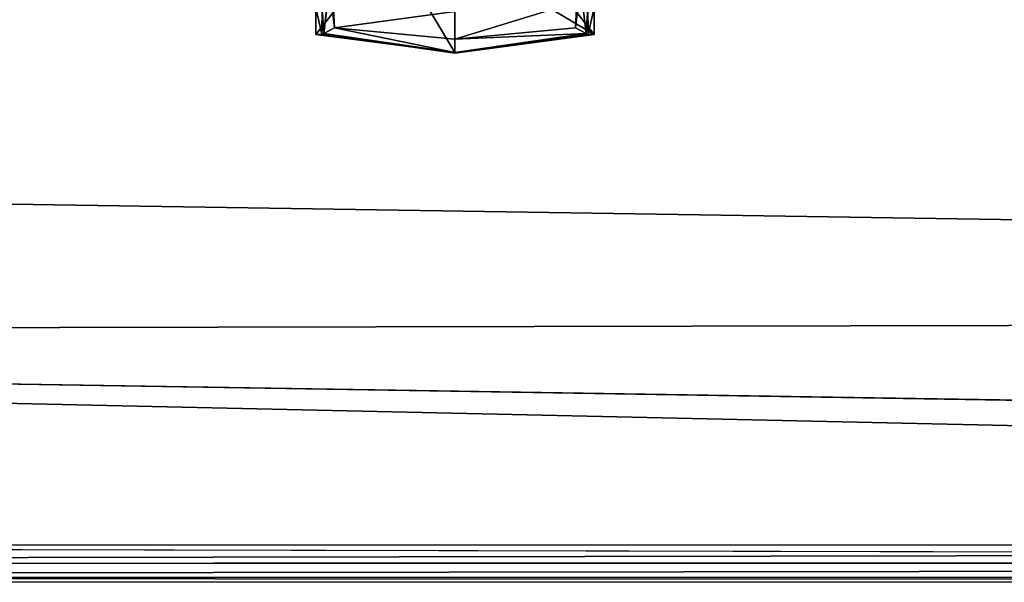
# Model space of a CAD drawing. Extents: x 0 to 22.9, y 0 to 20.5.
# Tile 41 of 233: x 7.2 to 9.4, y 0 to 1.2. Entities that reach past the tile are written whole.
import ezdxf

# ---------------------------------------------------------------- set-up
doc = ezdxf.new("R2010")
doc.units = 0
doc.header["$MEASUREMENT"] = 0
doc.layers.get('0').update_dxf_attribs({"color": 13, "linetype": 'CONTINUOUS'})
doc.layers.add('GALVANIZED_METAL', color=252, linetype='CONTINUOUS')
doc.layers.add('STAINLESS_STEEL', color=251, linetype='CONTINUOUS')

# ---------------------------------------------------------------- blocks, each defined once
blk = doc.blocks.new('NGM5458UC_TRADECAD_DXF')
at = {"layer": 'GALVANIZED_METAL', "color": 0}
for p, q in [((0.6671, 0.9145), (22.2899, 0.579)), ((0.6671, 0.9145), (22.2899, 0.579)), ((0.5322, 0.5328, 1.7247), (22.4248, 0.1828, 1.7247)), ((0.5322, 0.5328, 1.7247), (22.4248, 0.1828, 1.7247)), ((0.0724, 0.0861, 1.7247), (22.9128, 0.0364, 1.7247))]:
    blk.add_line(p, q, dxfattribs=at)
at = {"layer": 'STAINLESS_STEEL', "color": 0}
for p, q in [((7.8825, 1.1768, 2.2887), (8.0392, 1.376, 2.2887)), ((7.8825, 1.1768, 2.2887), (8.0392, 1.376, 2.2887)), ((8.4805, 1.1768, 2.2887), (8.3238, 1.3768, 2.2887)), ((8.4805, 1.1768, 2.2887), (8.3238, 1.3768, 2.2887)), ((8.1815, 1.3556, 2.2887), (8.1815, 1.138, 2.2887)), ((8.1815, 1.3556, 2.2887), (8.1815, 1.138, 2.2887)), ((7.8995, 1.1795, 2.5418), (7.9115, 1.2819, 2.5423)), ((7.8995, 1.1795, 2.5418), (7.9115, 1.2819, 2.5423)), ((8.4635, 1.1795, 2.5418), (8.4515, 1.2819, 2.5423)), ((8.4635, 1.1795, 2.5418), (8.4515, 1.2819, 2.5423)), ((7.8825, 1.2345, 2.2887), (7.8825, 1.1768, 2.2887)), ((7.8825, 1.2345, 2.2887), (7.8825, 1.1768, 2.2887)), ((7.8954, 1.1777, 2.502), (7.8963, 1.2351, 2.502)), ((7.8954, 1.1777, 2.502), (7.8963, 1.2351, 2.502)), ((7.9195, 1.2471, 3.2789), (7.9223, 1.1912, 3.2791)), ((7.9195, 1.2471, 3.2789), (7.9223, 1.1912, 3.2791)), ((8.4434, 1.2471, 3.2788), (8.4407, 1.1912, 3.2789)), ((8.4434, 1.2471, 3.2788), (8.4407, 1.1912, 3.2789)), ((8.4667, 1.2351, 2.502), (8.4675, 1.1777, 2.502)), ((8.4667, 1.2351, 2.502), (8.4675, 1.1777, 2.502)), ((8.4805, 1.1768, 2.2887), (8.4805, 1.2345, 2.2887)), ((8.4805, 1.1768, 2.2887), (8.4805, 1.2345, 2.2887)), ((8.1815, 1.1671, 3.2789), (8.1815, 1.2264, 3.2787)), ((8.1815, 1.1671, 3.2789), (8.1815, 1.2264, 3.2787)), ((7.9223, 1.1912, 3.2791), (7.8995, 1.1795, 2.5418)), ((7.9223, 1.1912, 3.2791), (7.8995, 1.1795, 2.5418)), ((7.9223, 1.1912, 3.2791), (8.1815, 1.1671, 3.2789)), ((7.9223, 1.1912, 3.2791), (8.1815, 1.1671, 3.2789)), ((8.1815, 1.1671, 3.2789), (8.4407, 1.1912, 3.2789)), ((8.1815, 1.1671, 3.2789), (8.4407, 1.1912, 3.2789)), ((8.4407, 1.1912, 3.2789), (8.4635, 1.1795, 2.5418)), ((8.4407, 1.1912, 3.2789), (8.4635, 1.1795, 2.5418)), ((7.8825, 1.1768, 2.2887), (7.8954, 1.1777, 2.502)), ((7.8825, 1.1768, 2.2887), (7.8954, 1.1777, 2.502)), ((8.1815, 1.138, 2.2887), (7.8825, 1.1768, 2.2887)), ((8.1815, 1.138, 2.2887), (7.8825, 1.1768, 2.2887)), ((7.8995, 1.1795, 2.5418), (7.8954, 1.1777, 2.502)), ((7.8995, 1.1795, 2.5418), (7.8954, 1.1777, 2.502)), ((7.8954, 1.1777, 2.502), (8.1815, 1.137, 2.502)), ((7.8954, 1.1777, 2.502), (8.1815, 1.137, 2.502)), ((8.1815, 1.1382, 2.5418), (7.8995, 1.1795, 2.5418)), ((8.1815, 1.1382, 2.5418), (7.8995, 1.1795, 2.5418)), ((8.4635, 1.1795, 2.5418), (8.1815, 1.1382, 2.5418)), ((8.4635, 1.1795, 2.5418), (8.1815, 1.1382, 2.5418)), ((8.4675, 1.1777, 2.502), (8.1815, 1.137, 2.502)), ((8.4675, 1.1777, 2.502), (8.1815, 1.137, 2.502)), ((8.1815, 1.138, 2.2887), (8.4805, 1.1768, 2.2887)), ((8.1815, 1.138, 2.2887), (8.4805, 1.1768, 2.2887)), ((8.1815, 1.1382, 2.5418), (8.1815, 1.1671, 3.2789)), ((8.1815, 1.1382, 2.5418), (8.1815, 1.1671, 3.2789)), ((8.4675, 1.1777, 2.502), (8.4635, 1.1795, 2.5418)), ((8.4675, 1.1777, 2.502), (8.4635, 1.1795, 2.5418)), ((8.4675, 1.1777, 2.502), (8.4805, 1.1768, 2.2887)), ((8.4675, 1.1777, 2.502), (8.4805, 1.1768, 2.2887)), ((8.1815, 1.137, 2.502), (8.1815, 1.1382, 2.5418)), ((8.1815, 1.137, 2.502), (8.1815, 1.1382, 2.5418)), ((8.1815, 1.137, 2.502), (8.1815, 1.138, 2.2887)), ((8.1815, 1.137, 2.502), (8.1815, 1.138, 2.2887)), ((0.0798, 0.0797, 1.9807), (22.8256, 0.0815, 1.9807)), ((0.0798, 0.0797, 1.9807), (22.8256, 0.0815, 1.9807)), ((0.0798, 0.0407, 1.9705), (22.8269, 0.0425, 1.9705)), ((0.0798, 0.0407, 1.9705), (22.8269, 0.0425, 1.9705)), ((0.0798, 0.0101, 1.94), (22.8306, 0.012, 1.94)), ((0.0798, 0.0101, 1.94), (22.8306, 0.012, 1.94)), ((0.0798, 0, 1.901), (22.8353, 0.0018, 1.901)), ((0.0798, 0, 1.901), (22.8353, 0.0018, 1.901)), ((10.4319, 0.0008, 1.7247), (0.0798, 0, 1.901)), ((10.4319, 0.0008, 1.7247), (0.0798, 0, 1.7247)), ((10.4319, 0.0008, 1.7247), (0.0798, 0, 1.901))]:
    blk.add_line(p, q, dxfattribs=at)
at = {"layer": 'GALVANIZED_METAL', "color": 0}
mesh = blk.add_polyface(dxfattribs=at)
corners = [(22.2899, 0.579), (0.6671, 18.884), (0.6671, 0.9145), (22.2899, 18.884)]
mesh.append_faces([[corners[k] for k in face] for face in [(0, 1, 2), (1, 0, 3)]], dxfattribs={"vtx0": -1, "color": 0})
mesh = blk.add_polyface(dxfattribs=at)
corners = [(0.5322, 0.5328, 1.7247), (22.2899, 0.579), (0.6671, 0.9145)]
mesh.append_faces([[corners[k] for k in face] for face in [(0, 1, 2)]], dxfattribs={"color": 0})
mesh = blk.add_polyface(dxfattribs=at)
corners = [(22.4248, 0.1828, 1.7247), (22.2899, 0.579), (0.5322, 0.5328, 1.7247)]
mesh.append_faces([[corners[k] for k in face] for face in [(0, 1, 2)]], dxfattribs={"color": 0})
mesh = blk.add_polyface(dxfattribs=at)
corners = [(22.9128, 0.0364, 1.7247), (0.5322, 0.5328, 1.7247), (0.0724, 0.0861, 1.7247), (22.4248, 0.1828, 1.7247)]
mesh.append_faces([[corners[k] for k in face] for face in [(0, 1, 2), (1, 0, 3)]], dxfattribs={"vtx0": -1, "color": 0})
at = {"layer": 'STAINLESS_STEEL', "color": 0}
mesh = blk.add_polyface(dxfattribs=at)
corners = [(0.5938, 3.4716, 1.9807), (22.8256, 0.0815, 1.9807), (0.0798, 0.0797, 1.9807), (22.5087, 3.4716, 1.9807)]
mesh.append_faces([[corners[k] for k in face] for face in [(0, 1, 2), (1, 0, 3)]], dxfattribs={"vtx0": -1, "color": 0})
mesh = blk.add_polyface(dxfattribs=at)
corners = [(8.0392, 1.376, 2.2887), (7.8825, 1.2345, 2.2887), (7.8825, 1.1768, 2.2887)]
mesh.append_faces([[corners[k] for k in face] for face in [(0, 1, 2)]], dxfattribs={"color": 0})
mesh = blk.add_polyface(dxfattribs=at)
corners = [(8.1815, 1.138, 2.2887), (8.0392, 1.376, 2.2887), (7.8825, 1.1768, 2.2887), (8.1815, 1.3556, 2.2887)]
mesh.append_faces([[corners[k] for k in face] for face in [(0, 1, 2), (1, 0, 3)]], dxfattribs={"vtx0": -1, "color": 0})
mesh = blk.add_polyface(dxfattribs=at)
corners = [(8.4805, 1.1768, 2.2887), (8.1815, 1.3556, 2.2887), (8.1815, 1.138, 2.2887), (8.3238, 1.3768, 2.2887)]
mesh.append_faces([[corners[k] for k in face] for face in [(0, 1, 2), (1, 0, 3)]], dxfattribs={"vtx0": -1, "color": 0})
mesh = blk.add_polyface(dxfattribs=at)
corners = [(8.4805, 1.2345, 2.2887), (8.3238, 1.3768, 2.2887), (8.4805, 1.1768, 2.2887)]
mesh.append_faces([[corners[k] for k in face] for face in [(0, 1, 2)]], dxfattribs={"color": 0})
mesh = blk.add_polyface(dxfattribs=at)
corners = [(7.9115, 1.2819, 2.5423), (7.8995, 1.1795, 2.5418), (7.8963, 1.2351, 2.502)]
mesh.append_faces([[corners[k] for k in face] for face in [(0, 1, 2)]], dxfattribs={"color": 0})
mesh = blk.add_polyface(dxfattribs=at)
corners = [(7.9115, 1.2819, 2.5423), (7.9223, 1.1912, 3.2791), (7.8995, 1.1795, 2.5418)]
mesh.append_faces([[corners[k] for k in face] for face in [(0, 1, 2)]], dxfattribs={"color": 0})
mesh = blk.add_polyface(dxfattribs=at)
corners = [(7.9115, 1.2819, 2.5423), (7.9195, 1.2471, 3.2789), (7.9223, 1.1912, 3.2791)]
mesh.append_faces([[corners[k] for k in face] for face in [(0, 1, 2)]], dxfattribs={"color": 0})
mesh = blk.add_polyface(dxfattribs=at)
corners = [(8.4515, 1.2819, 2.5423), (8.4635, 1.1795, 2.5418), (8.4407, 1.1912, 3.2789)]
mesh.append_faces([[corners[k] for k in face] for face in [(0, 1, 2)]], dxfattribs={"color": 0})
mesh = blk.add_polyface(dxfattribs=at)
corners = [(8.4515, 1.2819, 2.5423), (8.4407, 1.1912, 3.2789), (8.4434, 1.2471, 3.2788)]
mesh.append_faces([[corners[k] for k in face] for face in [(0, 1, 2)]], dxfattribs={"color": 0})
mesh = blk.add_polyface(dxfattribs=at)
corners = [(8.4515, 1.2819, 2.5423), (8.4667, 1.2351, 2.502), (8.4635, 1.1795, 2.5418)]
mesh.append_faces([[corners[k] for k in face] for face in [(0, 1, 2)]], dxfattribs={"color": 0})
mesh = blk.add_polyface(dxfattribs=at)
corners = [(7.8825, 1.2345, 2.2887), (7.8954, 1.1777, 2.502), (7.8825, 1.1768, 2.2887), (7.8963, 1.2351, 2.502)]
mesh.append_faces([[corners[k] for k in face] for face in [(0, 1, 2), (1, 0, 3)]], dxfattribs={"vtx0": -1, "color": 0})
mesh = blk.add_polyface(dxfattribs=at)
corners = [(7.8963, 1.2351, 2.502), (7.8995, 1.1795, 2.5418), (7.8954, 1.1777, 2.502)]
mesh.append_faces([[corners[k] for k in face] for face in [(0, 1, 2)]], dxfattribs={"color": 0})
mesh = blk.add_polyface(dxfattribs=at)
corners = [(8.1815, 1.2264, 3.2787), (7.9223, 1.1912, 3.2791), (7.9195, 1.2471, 3.2789), (8.1815, 1.1671, 3.2789)]
mesh.append_faces([[corners[k] for k in face] for face in [(0, 1, 2), (1, 0, 3)]], dxfattribs={"vtx0": -1, "color": 0})
mesh = blk.add_polyface(dxfattribs=at)
corners = [(8.4434, 1.2471, 3.2788), (8.1815, 1.1671, 3.2789), (8.1815, 1.2264, 3.2787), (8.4407, 1.1912, 3.2789)]
mesh.append_faces([[corners[k] for k in face] for face in [(0, 1, 2), (1, 0, 3)]], dxfattribs={"vtx0": -1, "color": 0})
mesh = blk.add_polyface(dxfattribs=at)
corners = [(8.4667, 1.2351, 2.502), (8.4675, 1.1777, 2.502), (8.4635, 1.1795, 2.5418)]
mesh.append_faces([[corners[k] for k in face] for face in [(0, 1, 2)]], dxfattribs={"color": 0})
mesh = blk.add_polyface(dxfattribs=at)
corners = [(8.4675, 1.1777, 2.502), (8.4805, 1.2345, 2.2887), (8.4805, 1.1768, 2.2887), (8.4667, 1.2351, 2.502)]
mesh.append_faces([[corners[k] for k in face] for face in [(0, 1, 2), (1, 0, 3)]], dxfattribs={"vtx0": -1, "color": 0})
mesh = blk.add_polyface(dxfattribs=at)
corners = [(7.9223, 1.1912, 3.2791), (8.1815, 1.1382, 2.5418), (7.8995, 1.1795, 2.5418)]
mesh.append_faces([[corners[k] for k in face] for face in [(0, 1, 2)]], dxfattribs={"color": 0})
mesh = blk.add_polyface(dxfattribs=at)
corners = [(7.9223, 1.1912, 3.2791), (8.1815, 1.1671, 3.2789), (8.1815, 1.1382, 2.5418)]
mesh.append_faces([[corners[k] for k in face] for face in [(0, 1, 2)]], dxfattribs={"color": 0})
mesh = blk.add_polyface(dxfattribs=at)
corners = [(8.4407, 1.1912, 3.2789), (8.4635, 1.1795, 2.5418), (8.1815, 1.1671, 3.2789)]
mesh.append_faces([[corners[k] for k in face] for face in [(0, 1, 2)]], dxfattribs={"color": 0})
mesh = blk.add_polyface(dxfattribs=at)
corners = [(7.8954, 1.1777, 2.502), (8.1815, 1.138, 2.2887), (7.8825, 1.1768, 2.2887), (8.1815, 1.137, 2.502)]
mesh.append_faces([[corners[k] for k in face] for face in [(0, 1, 2), (1, 0, 3)]], dxfattribs={"vtx0": -1, "color": 0})
mesh = blk.add_polyface(dxfattribs=at)
corners = [(7.8995, 1.1795, 2.5418), (8.1815, 1.137, 2.502), (7.8954, 1.1777, 2.502), (8.1815, 1.1382, 2.5418)]
mesh.append_faces([[corners[k] for k in face] for face in [(0, 1, 2), (1, 0, 3)]], dxfattribs={"vtx0": -1, "color": 0})
mesh = blk.add_polyface(dxfattribs=at)
corners = [(8.1815, 1.1382, 2.5418), (8.4675, 1.1777, 2.502), (8.1815, 1.137, 2.502), (8.4635, 1.1795, 2.5418)]
mesh.append_faces([[corners[k] for k in face] for face in [(0, 1, 2), (1, 0, 3)]], dxfattribs={"vtx0": -1, "color": 0})
mesh = blk.add_polyface(dxfattribs=at)
corners = [(8.1815, 1.1671, 3.2789), (8.4635, 1.1795, 2.5418), (8.1815, 1.1382, 2.5418)]
mesh.append_faces([[corners[k] for k in face] for face in [(0, 1, 2)]], dxfattribs={"color": 0})
mesh = blk.add_polyface(dxfattribs=at)
corners = [(8.1815, 1.137, 2.502), (8.4805, 1.1768, 2.2887), (8.1815, 1.138, 2.2887), (8.4675, 1.1777, 2.502)]
mesh.append_faces([[corners[k] for k in face] for face in [(0, 1, 2), (1, 0, 3)]], dxfattribs={"vtx0": -1, "color": 0})
mesh = blk.add_polyface(dxfattribs=at)
corners = [(22.8256, 0.0815, 1.9807), (0.0798, 0.0407, 1.9705), (0.0798, 0.0797, 1.9807), (22.8269, 0.0425, 1.9705)]
mesh.append_faces([[corners[k] for k in face] for face in [(0, 1, 2), (1, 0, 3)]], dxfattribs={"vtx0": -1, "color": 0})
mesh = blk.add_polyface(dxfattribs=at)
corners = [(22.8269, 0.0425, 1.9705), (0.0798, 0.0101, 1.94), (0.0798, 0.0407, 1.9705), (22.8306, 0.012, 1.94)]
mesh.append_faces([[corners[k] for k in face] for face in [(0, 1, 2), (1, 0, 3)]], dxfattribs={"vtx0": -1, "color": 0})
mesh = blk.add_polyface(dxfattribs=at)
corners = [(0.0798, 0.0101, 1.94), (22.8353, 0.0018, 1.901), (0.0798, 0, 1.901), (22.8306, 0.012, 1.94)]
mesh.append_faces([[corners[k] for k in face] for face in [(0, 1, 2), (1, 0, 3)]], dxfattribs={"vtx0": -1, "color": 0})
mesh = blk.add_polyface(dxfattribs=at)
corners = [(0.0798, 0, 1.901), (12.5329, 0.001, 1.7247), (10.4319, 0.0008, 1.7247), (22.8353, 0.0018, 1.901)]
mesh.append_faces([[corners[k] for k in face] for face in [(0, 1, 2), (1, 0, 3)]], dxfattribs={"vtx0": -1, "color": 0})
mesh = blk.add_polyface(dxfattribs=at)
corners = [(0.0798, 0, 1.901), (10.4319, 0.0008, 1.7247), (0.0798, 0, 1.7247)]
mesh.append_faces([[corners[k] for k in face] for face in [(0, 1, 2)]], dxfattribs={"color": 0})

msp = doc.modelspace()

# ---------------------------------------------------------------- block references
at = {"color": 0}
msp.add_blockref('NGM5458UC_TRADECAD_DXF', (0, 0), dxfattribs=at)

doc.saveas('drawing.dxf')
